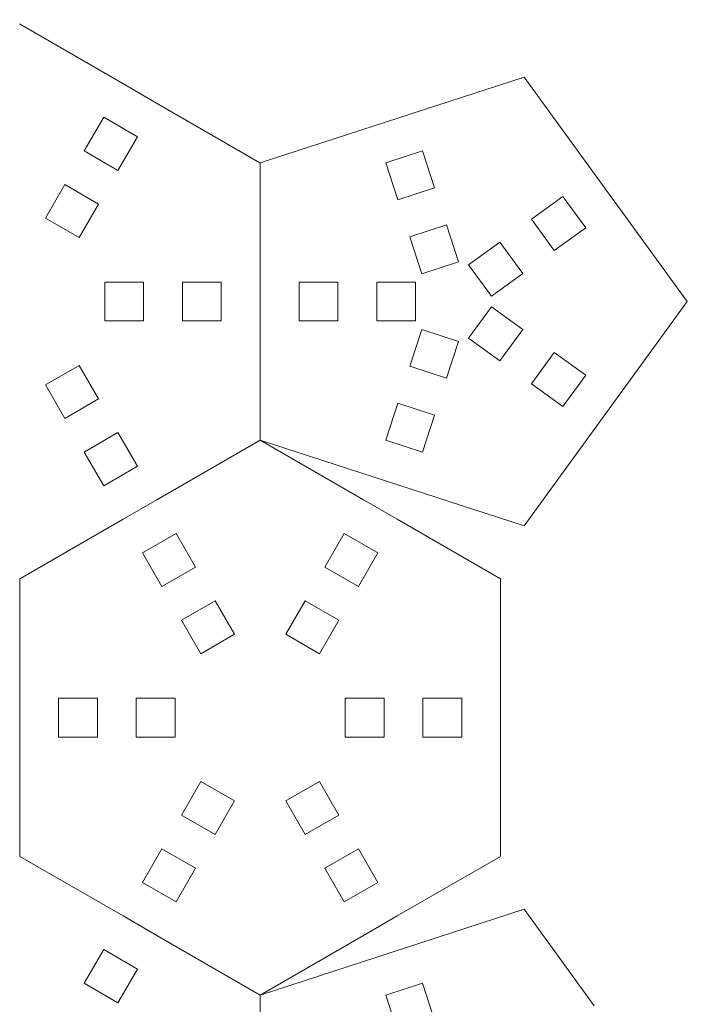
# Model space of a CAD drawing. Header units: millimetres. Extents: x -153 to 179, y -214 to 212.
# Tile 4 of 33: x -81 to -30, y -141 to -65. Entities that reach past the tile are written whole.
import ezdxf
from ezdxf.lldxf.tags import DXFTag

# ---------------------------------------------------------------- set-up
doc = ezdxf.new("R2010")
doc.units = ezdxf.units.MM
doc.header["$MEASUREMENT"] = 0
doc.layers.add('Layer 1', color=7, linetype='Continuous')
tags = doc.linetypes.add('New Line32', pattern=[1.5, 1, -0.5]).pattern_tags.tags
tags[6:7] = [DXFTag(74, 4), DXFTag(75, 0), DXFTag(340, '0'), DXFTag(46, 1.0), DXFTag(50, 0.0), DXFTag(44, 0.0), DXFTag(45, 0.0)]
tags[4:5] = [DXFTag(74, 4), DXFTag(75, 0), DXFTag(340, '0'), DXFTag(46, 1.0), DXFTag(50, 0.0), DXFTag(44, 0.0), DXFTag(45, 0.0)]
tags = doc.linetypes.add('New Line33', pattern=[1.5, 1, -0.5]).pattern_tags.tags
tags[6:7] = [DXFTag(74, 4), DXFTag(75, 0), DXFTag(340, '0'), DXFTag(46, 1.0), DXFTag(50, 0.0), DXFTag(44, 0.0), DXFTag(45, 0.0)]
tags[4:5] = [DXFTag(74, 4), DXFTag(75, 0), DXFTag(340, '0'), DXFTag(46, 1.0), DXFTag(50, 0.0), DXFTag(44, 0.0), DXFTag(45, 0.0)]
tags = doc.linetypes.add('New Line36', pattern=[1.5, 1, -0.5]).pattern_tags.tags
tags[6:7] = [DXFTag(74, 4), DXFTag(75, 0), DXFTag(340, '0'), DXFTag(46, 1.0), DXFTag(50, 0.0), DXFTag(44, 0.0), DXFTag(45, 0.0)]
tags[4:5] = [DXFTag(74, 4), DXFTag(75, 0), DXFTag(340, '0'), DXFTag(46, 1.0), DXFTag(50, 0.0), DXFTag(44, 0.0), DXFTag(45, 0.0)]
tags = doc.linetypes.add('New Line42', pattern=[1.5, 1, -0.5]).pattern_tags.tags
tags[6:7] = [DXFTag(74, 4), DXFTag(75, 0), DXFTag(340, '0'), DXFTag(46, 1.0), DXFTag(50, 0.0), DXFTag(44, 0.0), DXFTag(45, 0.0)]
tags[4:5] = [DXFTag(74, 4), DXFTag(75, 0), DXFTag(340, '0'), DXFTag(46, 1.0), DXFTag(50, 0.0), DXFTag(44, 0.0), DXFTag(45, 0.0)]
tags = doc.linetypes.add('New Line54', pattern=[1.5, 1, -0.5]).pattern_tags.tags
tags[6:7] = [DXFTag(74, 4), DXFTag(75, 0), DXFTag(340, '0'), DXFTag(46, 1.0), DXFTag(50, 0.0), DXFTag(44, 0.0), DXFTag(45, 0.0)]
tags[4:5] = [DXFTag(74, 4), DXFTag(75, 0), DXFTag(340, '0'), DXFTag(46, 1.0), DXFTag(50, 0.0), DXFTag(44, 0.0), DXFTag(45, 0.0)]
tags = doc.linetypes.add('New Line55', pattern=[1.5, 1, -0.5]).pattern_tags.tags
tags[6:7] = [DXFTag(74, 4), DXFTag(75, 0), DXFTag(340, '0'), DXFTag(46, 1.0), DXFTag(50, 0.0), DXFTag(44, 0.0), DXFTag(45, 0.0)]
tags[4:5] = [DXFTag(74, 4), DXFTag(75, 0), DXFTag(340, '0'), DXFTag(46, 1.0), DXFTag(50, 0.0), DXFTag(44, 0.0), DXFTag(45, 0.0)]
tags = doc.linetypes.add('New Line56', pattern=[1.5, 1, -0.5]).pattern_tags.tags
tags[6:7] = [DXFTag(74, 4), DXFTag(75, 0), DXFTag(340, '0'), DXFTag(46, 1.0), DXFTag(50, 0.0), DXFTag(44, 0.0), DXFTag(45, 0.0)]
tags[4:5] = [DXFTag(74, 4), DXFTag(75, 0), DXFTag(340, '0'), DXFTag(46, 1.0), DXFTag(50, 0.0), DXFTag(44, 0.0), DXFTag(45, 0.0)]
tags = doc.linetypes.add('New Line57', pattern=[1.5, 1, -0.5]).pattern_tags.tags
tags[6:7] = [DXFTag(74, 4), DXFTag(75, 0), DXFTag(340, '0'), DXFTag(46, 1.0), DXFTag(50, 0.0), DXFTag(44, 0.0), DXFTag(45, 0.0)]
tags[4:5] = [DXFTag(74, 4), DXFTag(75, 0), DXFTag(340, '0'), DXFTag(46, 1.0), DXFTag(50, 0.0), DXFTag(44, 0.0), DXFTag(45, 0.0)]
tags = doc.linetypes.add('New Line59', pattern=[1.5, 1, -0.5]).pattern_tags.tags
tags[6:7] = [DXFTag(74, 4), DXFTag(75, 0), DXFTag(340, '0'), DXFTag(46, 1.0), DXFTag(50, 0.0), DXFTag(44, 0.0), DXFTag(45, 0.0)]
tags[4:5] = [DXFTag(74, 4), DXFTag(75, 0), DXFTag(340, '0'), DXFTag(46, 1.0), DXFTag(50, 0.0), DXFTag(44, 0.0), DXFTag(45, 0.0)]
tags = doc.linetypes.add('New Line62', pattern=[1.5, 1, -0.5]).pattern_tags.tags
tags[6:7] = [DXFTag(74, 4), DXFTag(75, 0), DXFTag(340, '0'), DXFTag(46, 1.0), DXFTag(50, 0.0), DXFTag(44, 0.0), DXFTag(45, 0.0)]
tags[4:5] = [DXFTag(74, 4), DXFTag(75, 0), DXFTag(340, '0'), DXFTag(46, 1.0), DXFTag(50, 0.0), DXFTag(44, 0.0), DXFTag(45, 0.0)]

msp = doc.modelspace()

# ---------------------------------------------------------------- linework, layer by layer
at = {"layer": 'Layer 1', "color": 1, "lineweight": 9}
for points, knots in [([(-28.1707, -57.2815), (-28.1707, -57.2815), (-28.1707, -182.2814), (-28.1707, -182.2814), (-28.1707, -182.2814), (-28.1707, -182.2814), (-153.1707, -182.2814), (-153.1707, -182.2814), (-153.1707, -182.2814), (-153.1707, -182.2814), (-153.1707, -57.2815), (-153.1707, -57.2815)], [0, 0, 0, 0, 0.25, 0.25, 0.25, 0.25, 0.5, 0.5, 0.5, 0.5, 1, 1, 1, 1]), ([(-76.4089, -75.5008), (-76.4089, -75.5008), (-73.8108, -77.0008), (-73.8108, -77.0008), (-73.8108, -77.0008), (-73.8108, -77.0008), (-72.3108, -74.4027), (-72.3108, -74.4027), (-72.3108, -74.4027), (-72.3108, -74.4027), (-74.9089, -72.9027), (-74.9089, -72.9027), (-74.9089, -72.9027), (-74.9089, -72.9027), (-76.4089, -75.5008), (-76.4089, -75.5008)], [0, 0, 0, 0, 0.2, 0.2, 0.2, 0.2, 0.4, 0.4, 0.4, 0.4, 0.6, 0.6, 0.6, 0.6, 1, 1, 1, 1]), ([(-52.213, -79.2739), (-52.213, -79.2739), (-49.3599, -78.3468), (-49.3599, -78.3468), (-49.3599, -78.3468), (-49.3599, -78.3468), (-50.2869, -75.4937), (-50.2869, -75.4937), (-50.2869, -75.4937), (-50.2869, -75.4937), (-53.1401, -76.4207), (-53.1401, -76.4207), (-53.1401, -76.4207), (-53.1401, -76.4207), (-52.213, -79.2739), (-52.213, -79.2739)], [0, 0, 0, 0, 0.2, 0.2, 0.2, 0.2, 0.4, 0.4, 0.4, 0.4, 0.6, 0.6, 0.6, 0.6, 1, 1, 1, 1]), ([(-79.4089, -80.6969), (-79.4089, -80.6969), (-76.8108, -82.1969), (-76.8108, -82.1969), (-76.8108, -82.1969), (-76.8108, -82.1969), (-75.3108, -79.5989), (-75.3108, -79.5989), (-75.3108, -79.5989), (-75.3108, -79.5989), (-77.9089, -78.0989), (-77.9089, -78.0989), (-77.9089, -78.0989), (-77.9089, -78.0989), (-79.4089, -80.6969), (-79.4089, -80.6969)], [0, 0, 0, 0, 0.2, 0.2, 0.2, 0.2, 0.4, 0.4, 0.4, 0.4, 0.6, 0.6, 0.6, 0.6, 1, 1, 1, 1]), ([(-41.8884, -80.7745), (-41.8884, -80.7745), (-40.1251, -83.2016), (-40.1251, -83.2016), (-40.1251, -83.2016), (-40.1251, -83.2016), (-37.698, -81.4382), (-37.698, -81.4382), (-37.698, -81.4382), (-37.698, -81.4382), (-39.4613, -79.0112), (-39.4613, -79.0112), (-39.4613, -79.0112), (-39.4613, -79.0112), (-41.8884, -80.7745), (-41.8884, -80.7745)], [0, 0, 0, 0, 0.2, 0.2, 0.2, 0.2, 0.4, 0.4, 0.4, 0.4, 0.6, 0.6, 0.6, 0.6, 1, 1, 1, 1]), ([(-50.3589, -84.9802), (-50.3589, -84.9802), (-47.5058, -84.0532), (-47.5058, -84.0532), (-47.5058, -84.0532), (-47.5058, -84.0532), (-48.4328, -81.2), (-48.4328, -81.2), (-48.4328, -81.2), (-48.4328, -81.2), (-51.286, -82.127), (-51.286, -82.127), (-51.286, -82.127), (-51.286, -82.127), (-50.3589, -84.9802), (-50.3589, -84.9802)], [0, 0, 0, 0, 0.2, 0.2, 0.2, 0.2, 0.4, 0.4, 0.4, 0.4, 0.6, 0.6, 0.6, 0.6, 1, 1, 1, 1]), ([(-46.7425, -84.3012), (-46.7425, -84.3012), (-44.9792, -86.7283), (-44.9792, -86.7283), (-44.9792, -86.7283), (-44.9792, -86.7283), (-42.5521, -84.9649), (-42.5521, -84.9649), (-42.5521, -84.9649), (-42.5521, -84.9649), (-44.3154, -82.5379), (-44.3154, -82.5379), (-44.3154, -82.5379), (-44.3154, -82.5379), (-46.7425, -84.3012), (-46.7425, -84.3012)], [0, 0, 0, 0, 0.2, 0.2, 0.2, 0.2, 0.4, 0.4, 0.4, 0.4, 0.6, 0.6, 0.6, 0.6, 1, 1, 1, 1]), ([(-74.8308, -88.6294), (-74.8308, -88.6294), (-74.8308, -85.6294), (-74.8308, -85.6294), (-74.8308, -85.6294), (-74.8308, -85.6294), (-71.8308, -85.6294), (-71.8308, -85.6294), (-71.8308, -85.6294), (-71.8308, -85.6294), (-71.8308, -88.6294), (-71.8308, -88.6294), (-71.8308, -88.6294), (-71.8308, -88.6294), (-74.8308, -88.6294), (-74.8308, -88.6294)], [0, 0, 0, 0, 0.2, 0.2, 0.2, 0.2, 0.4, 0.4, 0.4, 0.4, 0.6, 0.6, 0.6, 0.6, 1, 1, 1, 1]), ([(-68.8308, -88.6294), (-68.8308, -88.6294), (-68.8308, -85.6294), (-68.8308, -85.6294), (-68.8308, -85.6294), (-68.8308, -85.6294), (-65.8308, -85.6294), (-65.8308, -85.6294), (-65.8308, -85.6294), (-65.8308, -85.6294), (-65.8308, -88.6294), (-65.8308, -88.6294), (-65.8308, -88.6294), (-65.8308, -88.6294), (-68.8308, -88.6294), (-68.8308, -88.6294)], [0, 0, 0, 0, 0.2, 0.2, 0.2, 0.2, 0.4, 0.4, 0.4, 0.4, 0.6, 0.6, 0.6, 0.6, 1, 1, 1, 1]), ([(-56.8308, -88.6294), (-56.8308, -88.6294), (-56.8308, -85.6294), (-56.8308, -85.6294), (-56.8308, -85.6294), (-56.8308, -85.6294), (-59.8308, -85.6294), (-59.8308, -85.6294), (-59.8308, -85.6294), (-59.8308, -85.6294), (-59.8308, -88.6294), (-59.8308, -88.6294), (-59.8308, -88.6294), (-59.8308, -88.6294), (-56.8308, -88.6294), (-56.8308, -88.6294)], [0, 0, 0, 0, 0.2, 0.2, 0.2, 0.2, 0.4, 0.4, 0.4, 0.4, 0.6, 0.6, 0.6, 0.6, 1, 1, 1, 1]), ([(-50.8308, -88.6294), (-50.8308, -88.6294), (-50.8308, -85.6294), (-50.8308, -85.6294), (-50.8308, -85.6294), (-50.8308, -85.6294), (-53.8308, -85.6294), (-53.8308, -85.6294), (-53.8308, -85.6294), (-53.8308, -85.6294), (-53.8308, -88.6294), (-53.8308, -88.6294), (-53.8308, -88.6294), (-53.8308, -88.6294), (-50.8308, -88.6294), (-50.8308, -88.6294)], [0, 0, 0, 0, 0.2, 0.2, 0.2, 0.2, 0.4, 0.4, 0.4, 0.4, 0.6, 0.6, 0.6, 0.6, 1, 1, 1, 1]), ([(-46.7425, -89.9578), (-46.7425, -89.9578), (-44.9792, -87.5307), (-44.9792, -87.5307), (-44.9792, -87.5307), (-44.9792, -87.5307), (-42.5521, -89.2941), (-42.5521, -89.2941), (-42.5521, -89.2941), (-42.5521, -89.2941), (-44.3154, -91.7211), (-44.3154, -91.7211), (-44.3154, -91.7211), (-44.3154, -91.7211), (-46.7425, -89.9578), (-46.7425, -89.9578)], [0, 0, 0, 0, 0.2, 0.2, 0.2, 0.2, 0.4, 0.4, 0.4, 0.4, 0.6, 0.6, 0.6, 0.6, 1, 1, 1, 1]), ([(-50.3589, -89.2788), (-50.3589, -89.2788), (-47.5058, -90.2058), (-47.5058, -90.2058), (-47.5058, -90.2058), (-47.5058, -90.2058), (-48.4328, -93.059), (-48.4328, -93.059), (-48.4328, -93.059), (-48.4328, -93.059), (-51.286, -92.132), (-51.286, -92.132), (-51.286, -92.132), (-51.286, -92.132), (-50.3589, -89.2788), (-50.3589, -89.2788)], [0, 0, 0, 0, 0.2, 0.2, 0.2, 0.2, 0.4, 0.4, 0.4, 0.4, 0.6, 0.6, 0.6, 0.6, 1, 1, 1, 1]), ([(-41.8884, -93.4845), (-41.8884, -93.4845), (-40.1251, -91.0575), (-40.1251, -91.0575), (-40.1251, -91.0575), (-40.1251, -91.0575), (-37.698, -92.8208), (-37.698, -92.8208), (-37.698, -92.8208), (-37.698, -92.8208), (-39.4613, -95.2478), (-39.4613, -95.2478), (-39.4613, -95.2478), (-39.4613, -95.2478), (-41.8884, -93.4845), (-41.8884, -93.4845)], [0, 0, 0, 0, 0.2, 0.2, 0.2, 0.2, 0.4, 0.4, 0.4, 0.4, 0.6, 0.6, 0.6, 0.6, 1, 1, 1, 1]), ([(-79.4089, -93.559), (-79.4089, -93.559), (-76.8108, -92.059), (-76.8108, -92.059), (-76.8108, -92.059), (-76.8108, -92.059), (-75.3108, -94.6571), (-75.3108, -94.6571), (-75.3108, -94.6571), (-75.3108, -94.6571), (-77.9089, -96.1571), (-77.9089, -96.1571), (-77.9089, -96.1571), (-77.9089, -96.1571), (-79.4089, -93.559), (-79.4089, -93.559)], [0, 0, 0, 0, 0.2, 0.2, 0.2, 0.2, 0.4, 0.4, 0.4, 0.4, 0.6, 0.6, 0.6, 0.6, 1, 1, 1, 1]), ([(-52.213, -94.9851), (-52.213, -94.9851), (-49.3599, -95.9122), (-49.3599, -95.9122), (-49.3599, -95.9122), (-49.3599, -95.9122), (-50.2869, -98.7653), (-50.2869, -98.7653), (-50.2869, -98.7653), (-50.2869, -98.7653), (-53.1401, -97.8383), (-53.1401, -97.8383), (-53.1401, -97.8383), (-53.1401, -97.8383), (-52.213, -94.9851), (-52.213, -94.9851)], [0, 0, 0, 0, 0.2, 0.2, 0.2, 0.2, 0.4, 0.4, 0.4, 0.4, 0.6, 0.6, 0.6, 0.6, 1, 1, 1, 1]), ([(-76.4089, -98.7551), (-76.4089, -98.7551), (-73.8108, -97.2551), (-73.8108, -97.2551), (-73.8108, -97.2551), (-73.8108, -97.2551), (-72.3108, -99.8532), (-72.3108, -99.8532), (-72.3108, -99.8532), (-72.3108, -99.8532), (-74.9089, -101.3532), (-74.9089, -101.3532), (-74.9089, -101.3532), (-74.9089, -101.3532), (-76.4089, -98.7551), (-76.4089, -98.7551)], [0, 0, 0, 0, 0.2, 0.2, 0.2, 0.2, 0.4, 0.4, 0.4, 0.4, 0.6, 0.6, 0.6, 0.6, 1, 1, 1, 1]), ([(-67.8108, -107.6382), (-67.8108, -107.6382), (-70.4089, -109.1382), (-70.4089, -109.1382), (-70.4089, -109.1382), (-70.4089, -109.1382), (-71.9089, -106.5401), (-71.9089, -106.5401), (-71.9089, -106.5401), (-71.9089, -106.5401), (-69.3108, -105.0401), (-69.3108, -105.0401), (-69.3108, -105.0401), (-69.3108, -105.0401), (-67.8108, -107.6382), (-67.8108, -107.6382)], [0, 0, 0, 0, 0.2, 0.2, 0.2, 0.2, 0.4, 0.4, 0.4, 0.4, 0.6, 0.6, 0.6, 0.6, 1, 1, 1, 1]), ([(-55.25, -109.1366), (-55.25, -109.1366), (-57.8481, -107.6366), (-57.8481, -107.6366), (-57.8481, -107.6366), (-57.8481, -107.6366), (-56.3481, -105.0386), (-56.3481, -105.0386), (-56.3481, -105.0386), (-56.3481, -105.0386), (-53.75, -106.5386), (-53.75, -106.5386), (-53.75, -106.5386), (-53.75, -106.5386), (-55.25, -109.1366), (-55.25, -109.1366)], [0, 0, 0, 0, 0.2, 0.2, 0.2, 0.2, 0.4, 0.4, 0.4, 0.4, 0.6, 0.6, 0.6, 0.6, 1, 1, 1, 1]), ([(-64.8108, -112.8344), (-64.8108, -112.8344), (-67.4089, -114.3344), (-67.4089, -114.3344), (-67.4089, -114.3344), (-67.4089, -114.3344), (-68.9089, -111.7363), (-68.9089, -111.7363), (-68.9089, -111.7363), (-68.9089, -111.7363), (-66.3108, -110.2363), (-66.3108, -110.2363), (-66.3108, -110.2363), (-66.3108, -110.2363), (-64.8108, -112.8344), (-64.8108, -112.8344)], [0, 0, 0, 0, 0.2, 0.2, 0.2, 0.2, 0.4, 0.4, 0.4, 0.4, 0.6, 0.6, 0.6, 0.6, 1, 1, 1, 1]), ([(-58.25, -114.3328), (-58.25, -114.3328), (-60.8481, -112.8328), (-60.8481, -112.8328), (-60.8481, -112.8328), (-60.8481, -112.8328), (-59.3481, -110.2347), (-59.3481, -110.2347), (-59.3481, -110.2347), (-59.3481, -110.2347), (-56.75, -111.7347), (-56.75, -111.7347), (-56.75, -111.7347), (-56.75, -111.7347), (-58.25, -114.3328), (-58.25, -114.3328)], [0, 0, 0, 0, 0.2, 0.2, 0.2, 0.2, 0.4, 0.4, 0.4, 0.4, 0.6, 0.6, 0.6, 0.6, 1, 1, 1, 1]), ([(-75.3888, -120.7668), (-75.3888, -120.7668), (-75.3888, -117.7668), (-75.3888, -117.7668), (-75.3888, -117.7668), (-75.3888, -117.7668), (-78.3888, -117.7668), (-78.3888, -117.7668), (-78.3888, -117.7668), (-78.3888, -117.7668), (-78.3888, -120.7669), (-78.3888, -120.7669), (-78.3888, -120.7669), (-78.3888, -120.7669), (-75.3888, -120.7668), (-75.3888, -120.7668)], [0, 0, 0, 0, 0.2, 0.2, 0.2, 0.2, 0.4, 0.4, 0.4, 0.4, 0.6, 0.6, 0.6, 0.6, 1, 1, 1, 1]), ([(-69.3888, -120.7669), (-69.3888, -120.7669), (-69.3888, -117.7669), (-69.3888, -117.7669), (-69.3888, -117.7669), (-69.3888, -117.7669), (-72.3888, -117.7668), (-72.3888, -117.7668), (-72.3888, -117.7668), (-72.3888, -117.7668), (-72.3888, -120.7668), (-72.3888, -120.7668), (-72.3888, -120.7668), (-72.3888, -120.7668), (-69.3888, -120.7669), (-69.3888, -120.7669)], [0, 0, 0, 0, 0.2, 0.2, 0.2, 0.2, 0.4, 0.4, 0.4, 0.4, 0.6, 0.6, 0.6, 0.6, 1, 1, 1, 1]), ([(-56.2672, -120.7668), (-56.2672, -120.7668), (-56.2672, -117.7668), (-56.2672, -117.7668), (-56.2672, -117.7668), (-56.2672, -117.7668), (-53.2672, -117.7668), (-53.2672, -117.7668), (-53.2672, -117.7668), (-53.2672, -117.7668), (-53.2672, -120.7668), (-53.2672, -120.7668), (-53.2672, -120.7668), (-53.2672, -120.7668), (-56.2672, -120.7668), (-56.2672, -120.7668)], [0, 0, 0, 0, 0.2, 0.2, 0.2, 0.2, 0.4, 0.4, 0.4, 0.4, 0.6, 0.6, 0.6, 0.6, 1, 1, 1, 1]), ([(-50.2672, -120.7669), (-50.2672, -120.7669), (-50.2672, -117.7669), (-50.2672, -117.7669), (-50.2672, -117.7669), (-50.2672, -117.7669), (-47.2672, -117.7668), (-47.2672, -117.7668), (-47.2672, -117.7668), (-47.2672, -117.7668), (-47.2672, -120.7669), (-47.2672, -120.7669), (-47.2672, -120.7669), (-47.2672, -120.7669), (-50.2672, -120.7669), (-50.2672, -120.7669)], [0, 0, 0, 0, 0.2, 0.2, 0.2, 0.2, 0.4, 0.4, 0.4, 0.4, 0.6, 0.6, 0.6, 0.6, 1, 1, 1, 1]), ([(-64.8108, -125.6964), (-64.8108, -125.6964), (-67.4089, -124.1964), (-67.4089, -124.1964), (-67.4089, -124.1964), (-67.4089, -124.1964), (-68.9089, -126.7945), (-68.9089, -126.7945), (-68.9089, -126.7945), (-68.9089, -126.7945), (-66.3108, -128.2945), (-66.3108, -128.2945), (-66.3108, -128.2945), (-66.3108, -128.2945), (-64.8108, -125.6964), (-64.8108, -125.6964)], [0, 0, 0, 0, 0.2, 0.2, 0.2, 0.2, 0.4, 0.4, 0.4, 0.4, 0.6, 0.6, 0.6, 0.6, 1, 1, 1, 1]), ([(-58.25, -124.198), (-58.25, -124.198), (-60.8481, -125.698), (-60.8481, -125.698), (-60.8481, -125.698), (-60.8481, -125.698), (-59.3481, -128.2961), (-59.3481, -128.2961), (-59.3481, -128.2961), (-59.3481, -128.2961), (-56.75, -126.7961), (-56.75, -126.7961), (-56.75, -126.7961), (-56.75, -126.7961), (-58.25, -124.198), (-58.25, -124.198)], [0, 0, 0, 0, 0.2, 0.2, 0.2, 0.2, 0.4, 0.4, 0.4, 0.4, 0.6, 0.6, 0.6, 0.6, 1, 1, 1, 1]), ([(-67.8108, -130.8926), (-67.8108, -130.8926), (-70.4089, -129.3926), (-70.4089, -129.3926), (-70.4089, -129.3926), (-70.4089, -129.3926), (-71.9089, -131.9907), (-71.9089, -131.9907), (-71.9089, -131.9907), (-71.9089, -131.9907), (-69.3108, -133.4907), (-69.3108, -133.4907), (-69.3108, -133.4907), (-69.3108, -133.4907), (-67.8108, -130.8926), (-67.8108, -130.8926)], [0, 0, 0, 0, 0.2, 0.2, 0.2, 0.2, 0.4, 0.4, 0.4, 0.4, 0.6, 0.6, 0.6, 0.6, 1, 1, 1, 1]), ([(-55.25, -129.3942), (-55.25, -129.3942), (-57.8481, -130.8942), (-57.8481, -130.8942), (-57.8481, -130.8942), (-57.8481, -130.8942), (-56.3481, -133.4923), (-56.3481, -133.4923), (-56.3481, -133.4923), (-56.3481, -133.4923), (-53.75, -131.9923), (-53.75, -131.9923), (-53.75, -131.9923), (-53.75, -131.9923), (-55.25, -129.3942), (-55.25, -129.3942)], [0, 0, 0, 0, 0.2, 0.2, 0.2, 0.2, 0.4, 0.4, 0.4, 0.4, 0.6, 0.6, 0.6, 0.6, 1, 1, 1, 1]), ([(-76.4088, -139.7849), (-76.4088, -139.7849), (-73.8107, -141.2849), (-73.8107, -141.2849), (-73.8107, -141.2849), (-73.8107, -141.2849), (-72.3107, -138.6869), (-72.3107, -138.6869), (-72.3107, -138.6869), (-72.3107, -138.6869), (-74.9088, -137.1869), (-74.9088, -137.1869), (-74.9088, -137.1869), (-74.9088, -137.1869), (-76.4088, -139.7849), (-76.4088, -139.7849)], [0, 0, 0, 0, 0.2, 0.2, 0.2, 0.2, 0.4, 0.4, 0.4, 0.4, 0.6, 0.6, 0.6, 0.6, 1, 1, 1, 1]), ([(-52.213, -143.555), (-52.213, -143.555), (-49.3598, -142.6279), (-49.3598, -142.6279), (-49.3598, -142.6279), (-49.3598, -142.6279), (-50.2869, -139.7748), (-50.2869, -139.7748), (-50.2869, -139.7748), (-50.2869, -139.7748), (-53.14, -140.7018), (-53.14, -140.7018), (-53.14, -140.7018), (-53.14, -140.7018), (-52.213, -143.555), (-52.213, -143.555)], [0, 0, 0, 0, 0.2, 0.2, 0.2, 0.2, 0.4, 0.4, 0.4, 0.4, 0.6, 0.6, 0.6, 0.6, 1, 1, 1, 1])]:
    msp.add_open_spline(points, degree=3, knots=knots, dxfattribs=at)
for points in [[(-73.4198, -70.3014), (-73.4198, -70.3014), (-81.3997, -65.6941), (-81.3997, -65.6941)], [(-42.4505, -69.7931), (-42.4505, -69.7931), (-62.8307, -76.415), (-62.8307, -76.415)], [(-42.4505, -69.7931), (-42.4505, -69.7931), (-37.0401, -77.2519), (-37.0401, -77.2519)], [(-62.8416, -76.4087), (-62.8416, -76.4087), (-70.8216, -71.8014), (-70.8216, -71.8014)], [(-62.8307, -85.6295), (-62.8307, -85.6295), (-62.8307, -76.415), (-62.8307, -76.415)], [(-35.2786, -79.6804), (-35.2786, -79.6804), (-29.8681, -87.1392), (-29.8681, -87.1392)], [(-29.8681, -87.1198), (-29.8681, -87.1198), (-35.2786, -94.5787), (-35.2786, -94.5787)], [(-62.8306, -97.8441), (-62.8306, -97.8441), (-62.8307, -88.6296), (-62.8307, -88.6296)], [(-37.0401, -97.0071), (-37.0401, -97.0071), (-42.4505, -104.466), (-42.4505, -104.466)], [(-70.8108, -102.4451), (-70.8108, -102.4451), (-62.8308, -97.8379), (-62.8308, -97.8379)], [(-54.8509, -102.4451), (-54.8509, -102.4451), (-62.8308, -97.8379), (-62.8308, -97.8379)], [(-62.8308, -97.844), (-62.8308, -97.844), (-42.4505, -104.4659), (-42.4505, -104.4659)], [(-81.3889, -108.5524), (-81.3889, -108.5524), (-73.409, -103.9452), (-73.409, -103.9452)], [(-44.2728, -108.5524), (-44.2728, -108.5524), (-52.2527, -103.9452), (-52.2527, -103.9452)], [(-81.3889, -117.767), (-81.3889, -117.767), (-81.3889, -108.5524), (-81.3889, -108.5524)], [(-44.2672, -117.7639), (-44.2672, -117.7639), (-44.2673, -108.5493), (-44.2673, -108.5493)], [(-81.3888, -129.9815), (-81.3888, -129.9815), (-81.3889, -120.767), (-81.3889, -120.767)], [(-44.2672, -129.9784), (-44.2672, -129.9784), (-44.2672, -120.7639), (-44.2672, -120.7639)], [(-81.3888, -129.9815), (-81.3888, -129.9815), (-73.4088, -134.5888), (-73.4088, -134.5888)], [(-44.2726, -129.9815), (-44.2726, -129.9815), (-52.2526, -134.5888), (-52.2526, -134.5888)], [(-62.8307, -140.6961), (-62.8307, -140.6961), (-42.4505, -134.0741), (-42.4505, -134.0741)], [(-37.0401, -141.533), (-37.0401, -141.533), (-42.4505, -134.0741), (-42.4505, -134.0741)], [(-70.8107, -136.0888), (-70.8107, -136.0888), (-62.8307, -140.6961), (-62.8307, -140.6961)], [(-54.8507, -136.0888), (-54.8507, -136.0888), (-62.8307, -140.6961), (-62.8307, -140.6961)], [(-62.8307, -149.9106), (-62.8307, -149.9106), (-62.8307, -140.6961), (-62.8307, -140.6961)]]:
    msp.add_open_spline(points, degree=3, dxfattribs=at)
at = {"layer": 'Layer 1', "color": 1, "linetype": 'New Line59', "lineweight": 9}
msp.add_open_spline([(-70.8216, -71.8014), (-70.8216, -71.8014), (-73.4198, -70.3014), (-73.4198, -70.3014)], degree=3, dxfattribs=at)
at = {"layer": 'Layer 1', "color": 1, "linetype": 'New Line42', "lineweight": 9}
msp.add_open_spline([(-37.0401, -77.2519), (-37.0401, -77.2519), (-35.2786, -79.6804), (-35.2786, -79.6804)], degree=3, dxfattribs=at)
at = {"layer": 'Layer 1', "color": 1, "linetype": 'New Line33', "lineweight": 9}
msp.add_open_spline([(-62.8307, -88.6296), (-62.8307, -88.6296), (-62.8307, -85.6295), (-62.8307, -85.6295)], degree=3, dxfattribs=at)
at = {"layer": 'Layer 1', "color": 1, "linetype": 'New Line62', "lineweight": 9}
msp.add_open_spline([(-35.2786, -94.5787), (-35.2786, -94.5787), (-37.0401, -97.0071), (-37.0401, -97.0071)], degree=3, dxfattribs=at)
at = {"layer": 'Layer 1', "color": 1, "linetype": 'New Line54', "lineweight": 9}
msp.add_open_spline([(-73.409, -103.9452), (-73.409, -103.9452), (-70.8108, -102.4451), (-70.8108, -102.4451)], degree=3, dxfattribs=at)
at = {"layer": 'Layer 1', "color": 1, "linetype": 'New Line55', "lineweight": 9}
msp.add_open_spline([(-52.2527, -103.9452), (-52.2527, -103.9452), (-54.8509, -102.4451), (-54.8509, -102.4451)], degree=3, dxfattribs=at)
at = {"layer": 'Layer 1', "color": 1, "linetype": 'New Line36', "lineweight": 9}
msp.add_open_spline([(-81.3889, -120.767), (-81.3889, -120.767), (-81.3889, -117.767), (-81.3889, -117.767)], degree=3, dxfattribs=at)
at = {"layer": 'Layer 1', "color": 1, "linetype": 'New Line32', "lineweight": 9}
msp.add_open_spline([(-44.2672, -120.7639), (-44.2672, -120.7639), (-44.2672, -117.7639), (-44.2672, -117.7639)], degree=3, dxfattribs=at)
at = {"layer": 'Layer 1', "color": 1, "linetype": 'New Line56', "lineweight": 9}
msp.add_open_spline([(-73.4088, -134.5888), (-73.4088, -134.5888), (-70.8107, -136.0888), (-70.8107, -136.0888)], degree=3, dxfattribs=at)
at = {"layer": 'Layer 1', "color": 1, "linetype": 'New Line57', "lineweight": 9}
msp.add_open_spline([(-52.2526, -134.5888), (-52.2526, -134.5888), (-54.8507, -136.0888), (-54.8507, -136.0888)], degree=3, dxfattribs=at)

doc.saveas('drawing.dxf')
